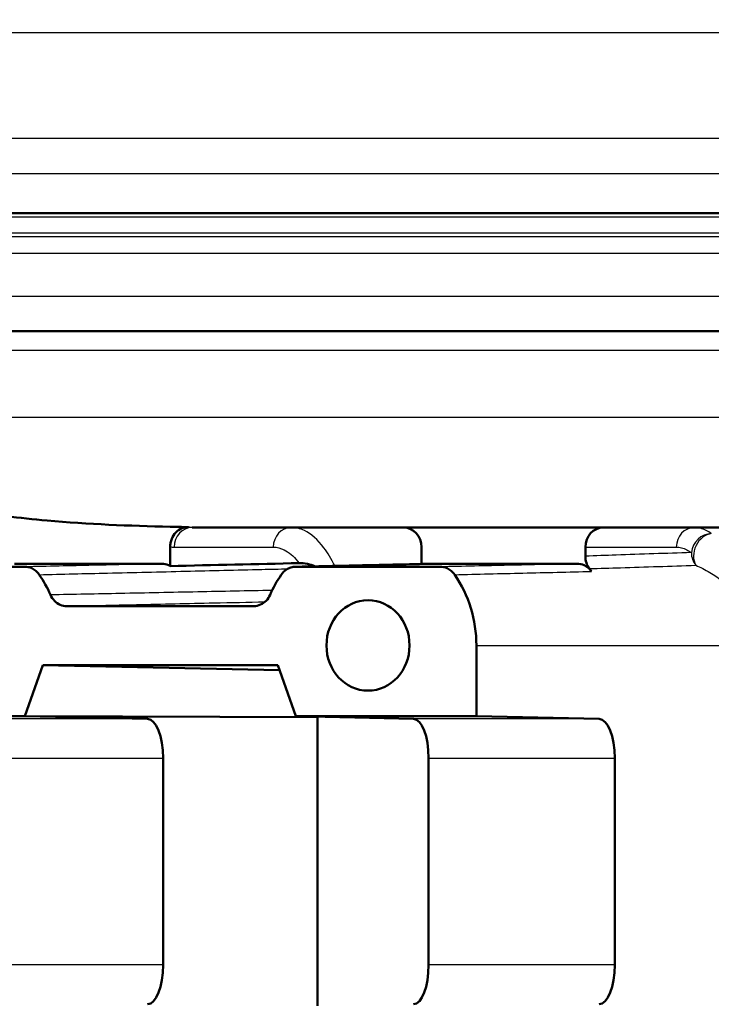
# Model space of a CAD drawing. Header units: millimetres. Extents: x 100 to 2000, y 93 to 2870.
# Tile 13 of 36: x 617 to 635, y 1536 to 1561. Entities that reach past the tile are written whole.
import ezdxf

# ---------------------------------------------------------------- set-up
doc = ezdxf.new("R2010")
doc.units = ezdxf.units.MM
doc.header["$LTSCALE"] = 10
for name, color, linetype, lineweight in [('Hatch', 7, 'Continuous', 9), ('Visible Edges(ISO)', 7, 'Continuous', 50), ('Visible Tangent Edges(ISO)', 7, 'Continuous', 25)]:
    doc.layers.add(name, color=color, linetype=linetype, lineweight=lineweight)

msp = doc.modelspace()

# ---------------------------------------------------------------- hatches: boundary and pattern name
at = {"layer": 'Hatch'}
h = msp.add_hatch(dxfattribs=at)
h.set_pattern_fill('ANSI31', color=256, scale=254, angle=90, style=0)
h.set_pattern_definition([(135, (0, 0), (-22.45064, -22.45064), [])])
edge = h.paths.add_edge_path()
edge.add_line((592.041, 1553.055), (607.37, 1553.055))
edge.add_line((607.37, 1553.055), (607.235, 1554.997))
edge.add_ellipse((606.936, 1553.835), major_axis=(1.199, -0.042), ratio=1, start_angle=77.607, end_angle=90)
edge.add_line((606.978, 1555.034), (595.02, 1555.452))
edge.add_ellipse((595.023, 1555.552), major_axis=(-0.0999, 0.0035), ratio=1, start_angle=0, end_angle=90, ccw=False)
edge.add_line((594.923, 1555.555), (594.937, 1555.955))
edge.add_ellipse((595.037, 1555.951), major_axis=(0.0035, 0.0999), ratio=1, start_angle=2, end_angle=90, ccw=False)
edge.add_line((595.037, 1556.051), (607.161, 1556.051))
edge.add_line((607.161, 1556.051), (607.091, 1557.059))
edge.add_ellipse((606.093, 1556.989), major_axis=(-0.07, 0.998), ratio=1, start_angle=270, end_angle=341)
edge.add_line((606.352, 1557.955), (596.306, 1560.647))
edge.add_ellipse((596.565, 1561.613), major_axis=(-0.966, 0.259), ratio=1, start_angle=54.5, end_angle=90, ccw=False)
edge.add_line((595.793, 1560.977), (594.129, 1562.995))
edge.add_ellipse((594.901, 1563.631), major_axis=(-0.636, 0.772), ratio=1, start_angle=54.5, end_angle=90, ccw=False)
edge.add_line((593.903, 1563.562), (593.757, 1565.658))
edge.add_ellipse((590.265, 1565.414), major_axis=(-0.244, 3.491), ratio=1, start_angle=270, end_angle=353)
edge.add_line((590.448, 1568.909), (565.974, 1570.192))
edge.add_spline(control_points=[(565.974, 1570.192), (564.342, 1570.277), (562.734, 1570.629), (559.697, 1571.837), (558.287, 1572.685), (555.554, 1575.009), (554.327, 1576.553), (552.535, 1580.024), (551.986, 1581.918), (551.816, 1583.864)], knot_values=[-2.152597, -2.152597, -2.152597, -2.152597, -1.662265, -1.662265, -1.171933, -1.171933, -0.585967, -0.585967, 0, 0, 0, 0], degree=3, periodic=0)
edge.add_line((551.816, 1583.864), (536.601, 1757.772))
edge.add_ellipse((535.107, 1757.641), major_axis=(-0.131, 1.494), ratio=1, start_angle=270, end_angle=354.5)
edge.add_line((535.12, 1759.141), (526.636, 1759.215))
edge.add_line((526.636, 1759.215), (517.683, 1759.293))
edge.add_line((517.683, 1759.293), (517.626, 1752.793))
edge.add_line((517.626, 1752.793), (519.34, 1752.778))
edge.add_ellipse((519.332, 1751.778), major_axis=(1, -0.009), ratio=1, start_angle=10, end_angle=90, ccw=False)
edge.add_line((520.318, 1751.943), (520.529, 1750.681))
edge.add_ellipse((521.022, 1750.764), major_axis=(0.083, -0.493), ratio=1, start_angle=270, end_angle=350)
edge.add_line((521.018, 1750.264), (527.155, 1750.21))
edge.add_ellipse((527.116, 1745.71), major_axis=(4.5, -0.039), ratio=1, start_angle=5.5, end_angle=90, ccw=False)
edge.add_line((531.599, 1746.102), (546.179, 1579.457))
edge.add_spline(control_points=[(546.179, 1579.457), (546.369, 1577.286), (546.912, 1575.161), (548.663, 1571.169), (549.859, 1569.33), (553.083, 1565.797), (555.197, 1564.234), (559.906, 1562.007), (562.455, 1561.364), (565.056, 1561.228)], knot_values=[-2.870129, -2.870129, -2.870129, -2.870129, -2.216354, -2.216354, -1.562578, -1.562578, -0.781289, -0.781289, 0, 0, 0, 0], degree=3, periodic=0)
edge.add_line((565.056, 1561.228), (579.557, 1560.468))
edge.add_ellipse((579.033, 1550.481), major_axis=(9.986, -0.523), ratio=1, start_angle=37.8602, end_angle=90, ccw=False)
edge.add_ellipse((595.444, 1561.913), major_axis=(5.716, -8.205), ratio=1, start_angle=270, end_angle=302.2923)
edge.add_ellipse((592.041, 1552.555), major_axis=(0.143, 0.479), ratio=1, start_angle=16.5598, end_angle=90, ccw=False)
edge = h.paths.add_edge_path()
edge.add_line((477.638, 1759.642), (469.154, 1759.717))
edge.add_ellipse((469.18, 1762.716), major_axis=(-3, 0.026), ratio=1, start_angle=5.5, end_angle=90, ccw=False)
edge.add_line((466.191, 1762.455), (465.761, 1767.378))
edge.add_ellipse((464.266, 1767.247), major_axis=(-0.131, 1.494), ratio=1, start_angle=270, end_angle=355)
edge.add_line((464.266, 1768.747), (447.459, 1768.747))
edge.add_ellipse((447.459, 1767.247), major_axis=(-1.5, 0), ratio=1, start_angle=270, end_angle=356)
edge.add_line((445.963, 1767.352), (445.641, 1762.747))
edge.add_line((445.641, 1762.747), (451.641, 1762.747))
edge.add_line((451.641, 1762.747), (452.49, 1762.747))
edge.add_ellipse((452.49, 1761.747), major_axis=(1, 0), ratio=1, start_angle=0, end_angle=90, ccw=False)
edge.add_line((453.49, 1761.747), (453.49, 1758.761))
edge.add_ellipse((451.183, 1756.844), major_axis=(1.918, -2.307), ratio=1, start_angle=65.2703, end_angle=90, ccw=False)
edge.add_line((454.08, 1757.62), (457.47, 1744.971))
edge.add_ellipse((460.368, 1745.747), major_axis=(0.776, -2.898), ratio=1, start_angle=270, end_angle=345)
edge.add_line((460.368, 1742.747), (462.514, 1742.747))
edge.add_ellipse((462.514, 1745.747), major_axis=(3, 0), ratio=1, start_angle=270, end_angle=345.7615)
edge.add_line((465.422, 1745.009), (466.103, 1747.693))
edge.add_ellipse((469.98, 1746.709), major_axis=(0.984, 3.877), ratio=1, start_angle=13.7385, end_angle=90, ccw=False)
edge.add_line((470.015, 1750.709), (483.099, 1750.594))
edge.add_ellipse((483.103, 1751.094), major_axis=(0.5, -0.004), ratio=1, start_angle=270, end_angle=350)
edge.add_line((483.595, 1751.003), (483.828, 1752.262))
edge.add_ellipse((484.811, 1752.08), major_axis=(0.182, 0.983), ratio=1, start_angle=10, end_angle=90, ccw=False)
edge.add_line((484.82, 1753.08), (486.534, 1753.065))
edge.add_line((486.534, 1753.065), (486.591, 1759.564))
edge.add_line((486.591, 1759.564), (477.638, 1759.642))
edge = h.paths.add_edge_path()
edge.add_line((707.179, 1553.055), (712.041, 1553.055))
edge.add_ellipse((712.041, 1552.555), major_axis=(0.5, 0), ratio=1, start_angle=16.5598, end_angle=90, ccw=False)
edge.add_ellipse((708.637, 1561.913), major_axis=(9.215, 3.883), ratio=1, start_angle=270, end_angle=302.2923)
edge.add_ellipse((725.048, 1550.481), major_axis=(5.716, 8.205), ratio=1, start_angle=37.8602, end_angle=90, ccw=False)
edge.add_line((724.525, 1560.468), (906.996, 1570.031))
edge.add_spline(control_points=[(906.996, 1570.031), (909.172, 1570.145), (911.315, 1570.614), (915.365, 1572.224), (917.245, 1573.355), (920.889, 1576.454), (922.525, 1578.512), (924.915, 1583.14), (925.646, 1585.666), (925.873, 1588.26)], knot_values=[-2.870129, -2.870129, -2.870129, -2.870129, -2.216354, -2.216354, -1.562578, -1.562578, -0.781289, -0.781289, 0, 0, 0, 0], degree=3, periodic=0)
edge.add_line((925.873, 1588.26), (936.986, 1715.279))
edge.add_ellipse((1036.605, 1706.563), major_axis=(8.716, 99.619), ratio=1, start_angle=77, end_angle=90, ccw=False)
edge.add_line((941.5, 1737.465), (943.054, 1742.249))
edge.add_ellipse((924.033, 1748.429), major_axis=(19.021, -6.18), ratio=1, start_angle=0, end_angle=3)
edge.add_line((943.351, 1743.253), (947.201, 1757.62))
edge.add_ellipse((950.099, 1756.844), major_axis=(0.776, 2.898), ratio=1, start_angle=65.2703, end_angle=90, ccw=False)
edge.add_line((947.792, 1758.761), (947.792, 1761.747))
edge.add_ellipse((948.792, 1761.747), major_axis=(0, 1), ratio=1, start_angle=0, end_angle=90, ccw=False)
edge.add_line((948.792, 1762.747), (949.641, 1762.747))
edge.add_line((949.641, 1762.747), (955.641, 1762.747))
edge.add_line((955.641, 1762.747), (955.319, 1767.352))
edge.add_ellipse((953.822, 1767.247), major_axis=(-0.105, 1.496), ratio=1, start_angle=270, end_angle=356)
edge.add_line((953.822, 1768.747), (937.015, 1768.747))
edge.add_ellipse((937.015, 1767.247), major_axis=(-1.5, 0), ratio=1, start_angle=270, end_angle=355)
edge.add_line((935.521, 1767.378), (920.236, 1592.667))
edge.add_spline(control_points=[(920.236, 1592.667), (920.093, 1591.039), (919.686, 1589.445), (918.372, 1586.451), (917.475, 1585.072), (915.057, 1582.421), (913.472, 1581.249), (909.94, 1579.579), (908.028, 1579.097), (906.078, 1578.995)], knot_values=[-2.152597, -2.152597, -2.152597, -2.152597, -1.662265, -1.662265, -1.171933, -1.171933, -0.585967, -0.585967, 0, 0, 0, 0], degree=3, periodic=0)
edge.add_line((906.078, 1578.995), (713.633, 1568.909))
edge.add_ellipse((713.816, 1565.414), major_axis=(-3.495, -0.183), ratio=1, start_angle=270, end_angle=353)
edge.add_line((710.325, 1565.658), (710.178, 1563.562))
edge.add_ellipse((709.181, 1563.631), major_axis=(-0.07, -0.998), ratio=1, start_angle=54.5, end_angle=90, ccw=False)
edge.add_line((709.952, 1562.995), (708.288, 1560.977))
edge.add_ellipse((707.516, 1561.613), major_axis=(-0.636, -0.772), ratio=1, start_angle=54.5, end_angle=90, ccw=False)
edge.add_line((707.775, 1560.647), (697.73, 1557.955))
edge.add_ellipse((697.989, 1556.989), major_axis=(-0.966, -0.259), ratio=1, start_angle=270, end_angle=341)
edge.add_line((696.991, 1557.059), (696.921, 1556.051))
edge.add_line((696.921, 1556.051), (709.044, 1556.051))
edge.add_ellipse((709.044, 1555.951), major_axis=(0.1, 0), ratio=1, start_angle=2, end_angle=90, ccw=False)
edge.add_line((709.144, 1555.955), (709.158, 1555.555))
edge.add_ellipse((709.058, 1555.552), major_axis=(0.0035, -0.0999), ratio=1, start_angle=0, end_angle=90, ccw=False)
edge.add_line((709.062, 1555.452), (697.103, 1555.034))
edge.add_ellipse((697.145, 1553.835), major_axis=(1.162, 0.298), ratio=1, start_angle=77.607, end_angle=90)
edge.add_line((696.847, 1554.997), (696.711, 1553.055))
edge.add_line((696.711, 1553.055), (707.179, 1553.055))

# ---------------------------------------------------------------- linework, layer by layer
at = {"layer": 'Visible Edges(ISO)'}
for p, q in [((709.044, 1556.051), (595.037, 1556.051)), ((592.041, 1553.055), (707.179, 1553.055)), ((709.741, 1548.055), (621.315, 1548.055)), ((620.755, 1547.074), (620.755, 1547.565)), ((627.151, 1547.555), (627.151, 1547.127)), ((631.317, 1547.555), (631.317, 1547.325)), ((620.541, 1547.131), (616.796, 1547.131)), ((631.11, 1547.131), (627.364, 1547.131)), ((617.056, 1547.055), (613.38, 1547.055)), ((627.625, 1547.055), (623.949, 1547.055)), ((622.881, 1546.055), (618.124, 1546.055)), ((628.544, 1543.255), (628.544, 1545.055)), ((617.056, 1543.255), (617.516, 1544.555)), ((617.516, 1544.555), (623.489, 1544.555)), ((617.516, 1544.555), (623.536, 1544.424)), ((623.489, 1544.555), (623.949, 1543.255)), ((612.461, 1543.255), (617.056, 1543.255)), ((617.056, 1543.255), (624.499, 1543.225)), ((620.178, 1543.187), (617.056, 1543.255)), ((623.949, 1543.255), (626.946, 1543.187)), ((623.949, 1543.255), (628.544, 1543.255)), ((624.506, 1543.242), (624.499, 1543.225)), ((624.499, 1543.225), (624.499, 1535.885)), ((628.544, 1543.255), (631.665, 1543.187)), ((620.577, 1536.923), (620.577, 1542.187)), ((627.329, 1542.187), (627.329, 1536.923)), ((632.064, 1542.187), (632.064, 1536.923))]:
    msp.add_line(p, q, dxfattribs=at)
for centre, major_axis, ratio, start_param, end_param in [((626.691, 1547.555), (0, 0.5), 0.918984, 4.712389, 6.283185), ((631.776, 1547.555), (0, 0.5), 0.918978, 0, 1.570796), ((615.218, 1545.055), (0, 3), 0.918978, 5.155297, 5.355894), ((625.787, 1545.055), (0, -3), 0.918978, 4.068884, 4.269481), ((625.787, 1545.055), (0, 3), 0.918978, 4.712389, 5.355894), ((629.237, 1545.055), (0, 3.076), 0.918978, 5.370797, 5.400138), ((620.174, 1542.187), (0, 1), 0.402329, 4.712389, 6.274459), ((626.942, 1542.187), (0, -1), 0.38629, 1.570796, 3.132866), ((631.662, 1542.187), (0, 1), 0.402329, 4.712389, 6.274459), ((620.174, 1536.923), (0, 1), 0.402329, 3.150319, 4.712389), ((626.942, 1536.923), (0, -1), 0.38629, 0.008727, 1.570796), ((631.662, 1536.923), (0, 1), 0.402329, 3.150319, 4.712389)]:
    msp.add_ellipse(centre, major_axis=major_axis, ratio=ratio, start_param=start_param, end_param=end_param, dxfattribs=at)
msp.add_ellipse((625.787, 1545.055), major_axis=(0, 1.15), ratio=0.918978, dxfattribs=at)
for points, knots in [([(616.583, 1548.345), (616.927, 1548.301), (617.274, 1548.264), (618.667, 1548.14), (619.724, 1548.096), (620.755, 1548.074)], [6.4511047, 6.4511047, 6.4511047, 6.4511047, 6.5576453, 6.5576453, 6.8757407, 6.8757407, 6.8757407, 6.8757407]), ([(621.22, 1548.066), (621.161, 1548.067), (621.101, 1548.055), (620.99, 1548.008), (620.94, 1547.972), (620.853, 1547.882), (620.819, 1547.828), (620.781, 1547.736), (620.771, 1547.703), (620.758, 1547.635), (620.755, 1547.6), (620.755, 1547.565)], [0, 0, 0, 0, 0.01946797, 0.01946797, 0.0389622, 0.0389622, 0.0585255, 0.0585255, 0.06903009, 0.06903009, 0.07953121, 0.07953121, 0.07953121, 0.07953121]), ([(631.317, 1547.325), (631.317, 1547.268), (631.326, 1547.211), (631.361, 1547.103), (631.388, 1547.052), (631.421, 1547.008)], [0, 0, 0, 0, 0.01723884, 0.01723884, 0.03447707, 0.03447707, 0.03447707, 0.03447707]), ([(620.541, 1547.131), (620.601, 1547.131), (620.66, 1547.119), (620.729, 1547.088), (620.742, 1547.081), (620.755, 1547.074)], [0, 0, 0, 0, 0.01953173, 0.01953173, 0.02420662, 0.02420662, 0.02420662, 0.02420662]), ([(623.939, 1547.055), (624.167, 1547.06), (624.395, 1547.065), (624.85, 1547.075), (625.078, 1547.08), (625.533, 1547.091), (625.761, 1547.096), (626.216, 1547.106), (626.444, 1547.111), (626.899, 1547.121), (627.127, 1547.126), (627.355, 1547.131)], [0.0500168, 0.0500168, 0.0500168, 0.0500168, 0.2250251, 0.2250251, 0.4000333, 0.4000333, 0.5750416, 0.5750416, 0.7500499, 0.7500499, 0.9250582, 0.9250582, 0.9250582, 0.9250582]), ([(624.039, 1547.148), (624.096, 1547.149), (624.165, 1547.145), (624.311, 1547.115), (624.378, 1547.095), (624.443, 1547.066)], [-0.08039205, -0.08039205, -0.08039205, -0.08039205, -0.04361171, -0.04361171, -0.01330189, -0.01330189, -0.01330189, -0.01330189]), ([(631.11, 1547.131), (631.169, 1547.131), (631.229, 1547.119), (631.321, 1547.077), (631.356, 1547.056), (631.42, 1547.003), (631.448, 1546.972), (631.473, 1546.937)], [0, 0, 0, 0, 0.01953173, 0.01953173, 0.03262394, 0.03262394, 0.04571623, 0.04571623, 0.04571623, 0.04571623]), ([(617.056, 1547.055), (617.116, 1547.055), (617.175, 1547.042), (617.269, 1547.001), (617.305, 1546.978), (617.37, 1546.923), (617.399, 1546.891), (617.424, 1546.855)], [0, 0, 0, 0, 0.01953174, 0.01953174, 0.03299813, 0.03299813, 0.04646462, 0.04646462, 0.04646462, 0.04646462]), ([(623.581, 1546.855), (623.617, 1546.907), (623.662, 1546.951), (623.749, 1547.007), (623.787, 1547.025), (623.866, 1547.049), (623.907, 1547.055), (623.949, 1547.055)], [0, 0, 0, 0, 0.01953171, 0.01953171, 0.03299813, 0.03299813, 0.04646462, 0.04646462, 0.04646462, 0.04646462]), ([(627.625, 1547.055), (627.684, 1547.055), (627.744, 1547.042), (627.837, 1547.001), (627.873, 1546.978), (627.938, 1546.923), (627.967, 1546.891), (627.992, 1546.855)], [0, 0, 0, 0, 0.01953174, 0.01953174, 0.03299813, 0.03299813, 0.04646462, 0.04646462, 0.04646462, 0.04646462]), ([(617.709, 1546.341), (617.735, 1546.282), (617.771, 1546.229), (617.857, 1546.144), (617.906, 1546.111), (618.011, 1546.066), (618.068, 1546.055), (618.124, 1546.055)], [0, 0, 0, 0, 0.01953199, 0.01953199, 0.03804506, 0.03804506, 0.05655825, 0.05655825, 0.05655825, 0.05655825]), ([(622.881, 1546.055), (622.94, 1546.055), (623, 1546.068), (623.107, 1546.116), (623.155, 1546.15), (623.238, 1546.235), (623.271, 1546.285), (623.296, 1546.341)], [0, 0, 0, 0, 0.01953197, 0.01953197, 0.03804508, 0.03804508, 0.05655825, 0.05655825, 0.05655825, 0.05655825])]:
    msp.add_open_spline(points, degree=3, knots=knots, dxfattribs=at)
for points in [[(620.755, 1548.074), (620.91, 1548.071), (621.066, 1548.068), (621.22, 1548.066)], [(620.755, 1547.074), (621.849, 1547.099), (622.945, 1547.124), (624.039, 1547.148)], [(627.355, 1547.131), (627.358, 1547.131), (627.361, 1547.131), (627.364, 1547.131)]]:
    msp.add_open_spline(points, degree=3, dxfattribs=at)
at = {"layer": 'Visible Tangent Edges(ISO)'}
for p, q in [((596.306, 1560.647), (707.775, 1560.647)), ((697.73, 1557.955), (606.352, 1557.955)), ((607.091, 1557.059), (647.158, 1557.059)), ((709.144, 1555.955), (594.937, 1555.955)), ((594.923, 1555.555), (709.158, 1555.555)), ((709.062, 1555.452), (595.02, 1555.452)), ((606.978, 1555.034), (697.103, 1555.034)), ((608.132, 1553.939), (695.95, 1553.939)), ((712.541, 1552.555), (591.541, 1552.555)), ((712.541, 1550.855), (591.541, 1550.855)), ((620.856, 1547.555), (623.378, 1547.555)), ((631.317, 1547.555), (633.631, 1547.555)), ((622.899, 1546.055), (622.881, 1546.055)), ((628.544, 1545.055), (635.8, 1545.055)), ((620.178, 1543.187), (615.459, 1543.187)), ((631.665, 1543.187), (626.946, 1543.187)), ((615.841, 1542.187), (620.577, 1542.187)), ((627.329, 1542.187), (632.064, 1542.187)), ((620.577, 1536.923), (615.841, 1536.923)), ((632.064, 1536.923), (627.329, 1536.923))]:
    msp.add_line(p, q, dxfattribs=at)
for centre, major_axis, ratio, start_param, end_param in [((621.315, 1547.555), (0, 0.5), 0.917467, 0, 1.570796), ((623.836, 1547.555), (0, 0.5), 0.917467, 0, 1.570796), ((634.09, 1547.555), (0, 0.5), 0.918978, 0, 1.570796), ((634.473, 1547.418), (-0.295, -0.404), 0.883145, 3.727848, 5.284859), ((634.473, 1547.418), (-0.206, -0.456), 0.764913, 3.556286, 5.785193), ((634.473, 1547.418), (0.017, -0.5), 0.918895, 4.681108, 5.388656)]:
    msp.add_ellipse(centre, major_axis=major_axis, ratio=ratio, start_param=start_param, end_param=end_param, dxfattribs=at)
for points in [[(621.315, 1548.055), (621.283, 1548.055), (621.252, 1548.059), (621.22, 1548.066)], [(620.755, 1547.565), (620.788, 1547.558), (620.822, 1547.555), (620.856, 1547.555)], [(623.996, 1547.202), (624.011, 1547.185), (624.025, 1547.167), (624.039, 1547.148)]]:
    msp.add_open_spline(points, degree=3, dxfattribs=at)
for points, knots in [([(624.944, 1547.077), (624.859, 1547.252), (624.766, 1547.408), (624.511, 1547.747), (624.343, 1547.894), (624.058, 1548.029), (623.947, 1548.055), (623.836, 1548.055)], [0.1280646, 0.1280646, 0.1280646, 0.1280646, 0.1983764, 0.1983764, 0.3099213, 0.3099213, 0.3796369, 0.3796369, 0.3796369, 0.3796369]), ([(634.521, 1547.899), (634.478, 1547.93), (634.435, 1547.957), (634.292, 1548.03), (634.191, 1548.055), (634.09, 1548.055)], [0.49025672, 0.49025672, 0.49025672, 0.49025672, 0.51997002, 0.51997002, 0.58785097, 0.58785097, 0.58785097, 0.58785097]), ([(623.378, 1547.555), (623.47, 1547.555), (623.563, 1547.532), (623.773, 1547.428), (623.888, 1547.333), (623.996, 1547.202)], [-0.3796369, -0.3796369, -0.3796369, -0.3796369, -0.3099213, -0.3099213, -0.2198703, -0.2198703, -0.2198703, -0.2198703]), ([(634.013, 1547.418), (633.375, 1547.396), (632.738, 1547.375), (631.839, 1547.343), (631.578, 1547.334), (631.317, 1547.325)], [0.3426626, 0.3426626, 0.3426626, 0.3426626, 0.8279198, 0.8279198, 1.0265279, 1.0265279, 1.0265279, 1.0265279]), ([(633.631, 1547.555), (633.72, 1547.555), (633.81, 1547.533), (633.937, 1547.469), (633.975, 1547.446), (634.013, 1547.418)], [-0.58785097, -0.58785097, -0.58785097, -0.58785097, -0.51997002, -0.51997002, -0.49025672, -0.49025672, -0.49025672, -0.49025672]), ([(620.541, 1547.131), (619.96, 1547.119), (619.378, 1547.106), (618.216, 1547.08), (617.636, 1547.068), (617.056, 1547.055)], [-0.9250539, -0.9250539, -0.9250539, -0.9250539, -0.48688, -0.48688, -0.0500124, -0.0500124, -0.0500124, -0.0500124]), ([(623.949, 1547.055), (624.503, 1547.067), (625.056, 1547.08), (626.195, 1547.105), (626.779, 1547.118), (627.364, 1547.131)], [0.0500124, 0.0500124, 0.0500124, 0.0500124, 0.4757914, 0.4757914, 0.9250539, 0.9250539, 0.9250539, 0.9250539]), ([(631.11, 1547.131), (630.528, 1547.119), (629.946, 1547.106), (628.784, 1547.08), (628.204, 1547.068), (627.625, 1547.055)], [-0.9250439, -0.9250439, -0.9250439, -0.9250439, -0.4866684, -0.4866684, -0.0500024, -0.0500024, -0.0500024, -0.0500024]), ([(631.421, 1547.008), (631.683, 1547.016), (631.946, 1547.025), (632.847, 1547.053), (633.486, 1547.073), (634.125, 1547.093)], [-1.0269643, -1.0269643, -1.0269643, -1.0269643, -0.8279198, -0.8279198, -0.3426626, -0.3426626, -0.3426626, -0.3426626]), ([(634.125, 1547.093), (634.241, 1547.046), (634.363, 1546.985), (634.718, 1546.772), (634.951, 1546.588), (635.352, 1546.152), (635.524, 1545.9), (635.718, 1545.44), (635.773, 1545.25), (635.8, 1545.055)], [-0.3659372, -0.3659372, -0.3659372, -0.3659372, -0.3036037, -0.3036037, -0.1840365, -0.1840365, -0.0707833, -0.0707833, 0, 0, 0, 0]), ([(617.424, 1546.855), (618.003, 1546.869), (618.582, 1546.882), (619.825, 1546.912), (620.487, 1546.927), (621.15, 1546.943), (621.797, 1546.958), (622.443, 1546.974), (623.309, 1546.994), (623.528, 1546.999), (623.747, 1547.004)], [0.050012, 0.050012, 0.050012, 0.050012, 0.48688, 0.48688, 0.986794, 0.986794, 0.986794, 1.474337, 1.474337, 1.639652, 1.639652, 1.639652, 1.639652]), ([(627.992, 1546.855), (628.571, 1546.869), (629.15, 1546.882), (630.31, 1546.91), (630.892, 1546.924), (631.473, 1546.937)], [0.0500024, 0.0500024, 0.0500024, 0.0500024, 0.4866684, 0.4866684, 0.9250439, 0.9250439, 0.9250439, 0.9250439]), ([(623.348, 1546.454), (622.717, 1546.441), (622.085, 1546.429), (621.454, 1546.416), (620.796, 1546.403), (620.139, 1546.389), (618.891, 1546.364), (618.3, 1546.353), (617.709, 1546.341)], [0.513003, 0.513003, 0.513003, 0.513003, 0.987022, 0.987022, 0.987022, 1.480533, 1.480533, 1.924032, 1.924032, 1.924032, 1.924032]), ([(618.124, 1546.055), (618.715, 1546.068), (619.305, 1546.081), (620.552, 1546.108), (621.209, 1546.122), (621.866, 1546.137), (622.3, 1546.146), (622.734, 1546.156), (623.168, 1546.165)], [-1.924032, -1.924032, -1.924032, -1.924032, -1.480533, -1.480533, -0.987022, -0.987022, -0.987022, -0.660855, -0.660855, -0.660855, -0.660855])]:
    msp.add_open_spline(points, degree=3, knots=knots, dxfattribs=at)

doc.saveas('drawing.dxf')
